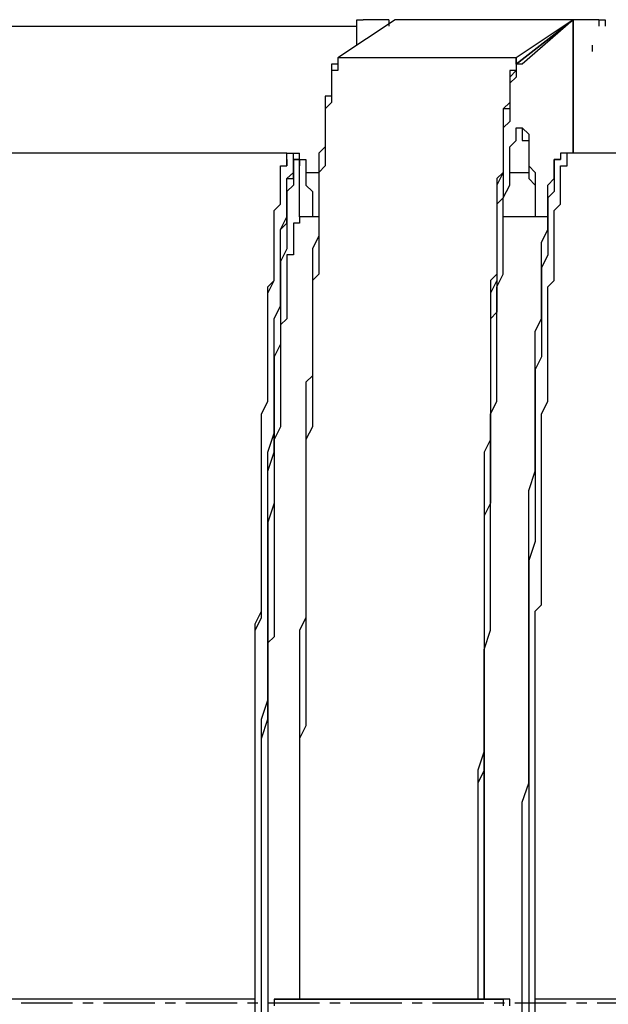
# Model space of a CAD drawing. Header units: inches. Extents: x -52 to 2304, y -1039 to 838.
# Tile 78 of 118: x 766 to 803, y 444 to 505. Entities that reach past the tile are written whole.
import ezdxf

# ---------------------------------------------------------------- set-up
doc = ezdxf.new("R2010")
doc.units = ezdxf.units.IN
doc.header["$MEASUREMENT"] = 0
doc.linetypes.add('CENTER', pattern=[5.08, 3.175, -0.635, 0.635, -0.635])
doc.layers.add('CENTERLINE', color=6, linetype='CENTER')
doc.layers.add('DRYER-TRAIN', color=7, linetype='Continuous')

msp = doc.modelspace()

# ---------------------------------------------------------------- linework, layer by layer
at = {"layer": 'CENTERLINE'}
msp.add_line((360, 444), (1490.628, 444), dxfattribs=at)
at = {"layer": 'DRYER-TRAIN'}
for p, q in [((691.272, 504.336), (787.128, 504.336)), ((789.492, 504.732), (785.952, 502.38)), ((787.128, 504.336), (787.128, 504.732)), ((787.128, 504.732), (787.524, 504.732)), ((787.128, 503.16), (787.128, 504.336)), ((789.096, 504.732), (787.524, 504.732)), ((789.096, 504.732), (789.096, 504.336)), ((800.484, 504.732), (789.492, 504.732)), ((800.484, 504.732), (796.956, 501.984)), ((800.484, 504.732), (796.956, 502.38)), ((796.956, 501.984), (800.484, 504.732)), ((800.484, 504.732), (797.34, 501.984)), ((800.484, 504.732), (800.484, 504.336)), ((802.056, 504.732), (800.484, 504.732)), ((800.484, 496.488), (800.484, 504.732)), ((800.484, 504.732), (800.484, 496.488)), ((802.056, 504.732), (802.452, 504.732)), ((802.056, 504.732), (802.056, 504.336)), ((802.056, 504.732), (802.452, 504.732)), ((802.452, 504.732), (802.452, 504.336)), ((802.452, 504.732), (802.452, 504.336)), ((801.66, 503.16), (801.66, 502.764)), ((801.66, 503.16), (801.66, 502.764)), ((801.66, 503.16), (801.66, 502.764)), ((796.956, 502.38), (785.952, 502.38)), ((785.952, 502.38), (785.952, 501.984)), ((796.956, 502.38), (796.956, 501.984)), ((796.956, 501.984), (796.956, 502.38)), ((785.952, 501.984), (785.556, 501.984)), ((785.556, 501.984), (785.556, 501.588)), ((785.952, 501.984), (785.952, 501.588)), ((785.952, 501.984), (785.952, 501.588)), ((785.952, 501.984), (785.952, 501.588)), ((797.34, 501.984), (796.956, 501.984)), ((796.956, 501.984), (796.956, 501.588)), ((797.34, 501.984), (796.956, 501.984)), ((796.956, 501.984), (796.956, 501.588)), ((796.956, 501.984), (796.956, 501.588)), ((796.956, 501.984), (796.956, 501.588)), ((785.952, 501.588), (785.556, 501.588)), ((785.556, 501.588), (785.556, 501.192)), ((785.556, 501.588), (785.556, 501.192)), ((785.556, 501.192), (785.556, 500.808)), ((785.556, 501.192), (785.556, 500.808)), ((796.956, 501.588), (796.56, 501.192)), ((796.956, 501.588), (796.56, 501.588)), ((796.56, 501.588), (796.56, 501.192)), ((796.956, 501.588), (796.56, 501.192)), ((796.956, 501.192), (796.56, 500.808)), ((796.56, 501.192), (796.56, 500.808)), ((796.56, 501.192), (796.56, 500.808)), ((796.56, 501.192), (796.56, 500.808)), ((796.956, 501.588), (796.956, 501.192)), ((785.556, 500.808), (785.556, 500.412)), ((785.556, 500.808), (785.556, 500.412)), ((796.56, 500.808), (796.56, 500.412)), ((796.56, 500.808), (796.56, 500.412)), ((796.56, 500.808), (796.56, 500.412)), ((796.56, 500.808), (796.56, 500.412)), ((785.556, 500.016), (785.16, 500.016)), ((785.16, 500.016), (785.16, 499.62)), ((785.556, 500.412), (785.556, 500.016)), ((785.556, 500.412), (785.556, 500.016)), ((785.556, 500.016), (785.556, 499.62)), ((796.56, 500.412), (796.56, 500.016)), ((796.56, 500.412), (796.56, 500.016)), ((796.56, 500.412), (796.56, 500.016)), ((796.56, 500.412), (796.56, 500.016)), ((796.56, 500.016), (796.56, 499.62)), ((796.56, 500.016), (796.56, 499.62)), ((796.56, 500.016), (796.56, 499.62)), ((796.56, 500.016), (796.56, 499.62)), ((785.556, 499.62), (785.16, 499.236)), ((785.16, 499.62), (785.16, 499.236)), ((796.56, 499.62), (796.164, 499.236)), ((796.56, 499.62), (796.56, 499.236)), ((796.56, 499.62), (796.56, 499.236)), ((796.56, 499.62), (796.56, 499.236)), ((785.16, 499.236), (785.16, 498.84)), ((785.16, 499.236), (785.16, 498.84)), ((785.16, 498.84), (785.16, 498.444)), ((785.16, 498.84), (785.16, 498.444)), ((796.56, 499.236), (796.164, 499.236)), ((796.164, 499.236), (796.164, 498.84)), ((796.164, 499.236), (796.164, 498.84)), ((796.56, 499.236), (796.164, 499.236)), ((796.164, 499.236), (796.164, 498.84)), ((796.164, 498.84), (796.164, 498.444)), ((796.164, 498.84), (796.164, 498.444)), ((796.164, 498.84), (796.164, 498.444)), ((796.56, 499.236), (796.56, 498.84)), ((796.56, 498.84), (796.56, 498.444)), ((785.16, 498.444), (785.16, 498.048)), ((785.16, 498.444), (785.16, 498.048)), ((796.56, 498.444), (796.164, 498.048)), ((796.164, 498.444), (796.164, 498.048)), ((796.164, 498.444), (796.164, 498.048)), ((796.164, 498.444), (796.164, 498.048)), ((785.16, 498.048), (785.16, 497.664)), ((785.16, 498.048), (785.16, 497.664)), ((785.16, 497.664), (785.16, 497.268)), ((785.16, 497.664), (785.16, 497.268)), ((796.164, 498.048), (796.164, 497.664)), ((796.164, 498.048), (796.164, 497.664)), ((796.164, 498.048), (796.164, 497.664)), ((796.164, 498.048), (796.164, 497.664)), ((796.164, 497.664), (796.164, 497.268)), ((796.164, 497.664), (796.164, 497.268)), ((796.164, 497.664), (796.164, 497.268)), ((796.164, 497.664), (796.164, 497.268)), ((796.956, 497.664), (796.956, 498.048)), ((796.956, 498.048), (797.34, 498.048)), ((796.956, 497.268), (796.956, 497.664)), ((797.34, 498.048), (797.736, 497.664)), ((797.34, 498.048), (797.34, 497.664)), ((797.34, 497.664), (797.34, 497.268)), ((797.736, 497.664), (797.736, 497.268)), ((785.16, 496.872), (784.776, 496.488)), ((785.16, 497.268), (785.16, 496.872)), ((785.16, 497.268), (785.16, 496.872)), ((785.16, 496.872), (785.16, 496.488)), ((796.164, 497.268), (796.164, 496.872)), ((796.164, 497.268), (796.164, 496.872)), ((796.164, 497.268), (796.164, 496.872)), ((796.164, 497.268), (796.164, 496.872)), ((796.164, 496.872), (796.164, 496.488)), ((796.164, 496.872), (796.164, 496.488)), ((796.164, 496.872), (796.164, 496.488)), ((796.164, 496.872), (796.164, 496.488)), ((796.56, 496.872), (796.956, 497.268)), ((796.56, 496.488), (796.56, 496.872)), ((797.34, 497.268), (797.736, 497.268)), ((797.736, 497.268), (797.736, 496.872)), ((797.736, 497.268), (797.736, 496.872)), ((797.736, 496.872), (797.736, 496.488)), ((797.736, 496.872), (797.736, 496.488)), ((782.808, 496.488), (730.944, 496.488)), ((782.808, 496.092), (782.808, 496.488)), ((782.808, 496.092), (782.808, 496.488)), ((782.808, 496.488), (783.588, 496.488)), ((783.204, 496.092), (783.204, 496.488)), ((783.204, 496.488), (783.588, 496.488)), ((783.588, 496.092), (783.588, 496.488)), ((784.776, 496.488), (784.776, 496.092)), ((785.16, 496.488), (785.16, 496.092)), ((796.164, 496.488), (796.164, 496.092)), ((796.164, 496.488), (796.164, 496.092)), ((796.164, 496.488), (796.164, 496.092)), ((796.164, 496.488), (796.164, 496.092)), ((796.56, 496.092), (796.56, 496.488)), ((797.736, 496.488), (797.736, 496.092)), ((797.736, 496.488), (797.736, 496.092)), ((800.1, 496.488), (799.704, 496.488)), ((799.704, 496.488), (799.704, 496.092)), ((848.424, 496.488), (800.1, 496.488)), ((800.1, 496.092), (800.1, 496.488)), ((782.412, 495.3), (782.412, 495.696)), ((782.412, 495.696), (782.808, 495.696)), ((782.412, 495.3), (782.412, 495.696)), ((782.412, 495.696), (782.808, 495.696)), ((782.808, 495.696), (782.808, 496.092)), ((782.808, 495.696), (782.808, 496.092)), ((782.808, 496.092), (782.808, 495.696)), ((783.588, 496.092), (783.204, 496.092)), ((783.204, 496.092), (783.204, 495.696)), ((783.204, 495.696), (783.204, 496.092)), ((783.204, 495.696), (783.204, 496.092)), ((783.204, 496.092), (783.588, 496.092)), ((783.204, 495.696), (783.204, 495.3)), ((783.204, 495.3), (783.204, 495.696)), ((783.204, 495.3), (783.204, 495.696)), ((783.588, 496.092), (783.984, 496.092)), ((783.588, 496.092), (783.588, 495.696)), ((783.588, 492.552), (783.588, 496.092)), ((783.588, 496.092), (783.588, 495.696)), ((783.984, 496.092), (783.984, 495.696)), ((783.984, 495.696), (783.984, 495.3)), ((784.776, 496.092), (784.776, 495.696)), ((785.16, 495.696), (784.776, 495.3)), ((784.776, 495.696), (784.776, 495.3)), ((785.16, 496.092), (785.16, 495.696)), ((796.164, 496.092), (796.164, 495.696)), ((796.164, 496.092), (796.164, 495.696)), ((796.164, 496.092), (796.164, 495.696)), ((796.164, 496.092), (796.164, 495.696)), ((796.164, 495.696), (796.164, 495.3)), ((796.164, 495.696), (796.164, 495.3)), ((796.164, 495.696), (796.164, 495.3)), ((796.164, 495.696), (796.164, 495.3)), ((796.56, 495.696), (796.56, 496.092)), ((796.56, 495.3), (796.56, 495.696)), ((797.736, 496.092), (797.736, 495.696)), ((797.736, 496.092), (797.736, 495.696)), ((797.736, 495.696), (798.132, 495.3)), ((797.736, 495.696), (797.736, 495.3)), ((799.308, 495.696), (799.308, 496.092)), ((799.308, 496.092), (799.704, 496.092)), ((799.704, 496.092), (799.308, 496.092)), ((799.308, 496.092), (799.308, 495.696)), ((799.308, 495.3), (799.308, 495.696)), ((799.308, 495.696), (799.308, 495.3)), ((799.704, 495.3), (799.704, 495.696)), ((799.704, 495.696), (800.1, 495.696)), ((800.1, 495.696), (800.1, 496.092)), ((782.412, 494.916), (782.412, 495.3)), ((782.412, 494.916), (782.412, 495.3)), ((782.808, 494.916), (783.204, 495.3)), ((783.204, 495.3), (783.204, 494.916)), ((783.204, 494.916), (783.204, 495.3)), ((783.984, 495.3), (784.776, 495.3)), ((783.984, 495.3), (783.984, 494.916)), ((784.776, 495.3), (784.776, 494.916)), ((784.776, 495.3), (784.776, 494.52)), ((796.164, 495.3), (795.768, 494.52)), ((796.164, 495.3), (795.768, 494.916)), ((796.164, 495.3), (795.768, 494.52)), ((796.164, 495.3), (796.164, 494.52)), ((796.56, 495.3), (797.736, 495.3)), ((796.56, 494.916), (796.56, 495.3)), ((797.736, 495.3), (797.736, 494.916)), ((798.132, 495.3), (798.132, 494.916)), ((799.308, 494.916), (799.308, 495.3)), ((799.308, 495.3), (799.308, 494.916)), ((799.704, 494.916), (799.704, 495.3)), ((782.412, 494.52), (782.412, 494.916)), ((782.412, 494.52), (782.412, 494.916)), ((782.412, 494.124), (782.412, 494.52)), ((782.412, 494.124), (782.412, 494.52)), ((782.808, 494.52), (782.808, 494.916)), ((782.808, 494.52), (782.808, 494.916)), ((782.808, 494.916), (783.204, 494.916)), ((783.204, 494.52), (782.808, 494.124)), ((782.808, 494.124), (782.808, 494.52)), ((782.808, 494.124), (782.808, 494.52)), ((783.204, 494.916), (783.204, 494.52)), ((783.984, 494.916), (783.984, 494.52)), ((783.984, 494.52), (784.38, 494.124)), ((784.776, 494.916), (784.776, 494.124)), ((784.776, 494.52), (784.776, 494.124)), ((795.768, 494.916), (795.768, 494.124)), ((795.768, 494.52), (795.768, 494.124)), ((795.768, 494.52), (795.768, 494.124)), ((796.164, 494.52), (796.164, 494.124)), ((796.164, 493.728), (796.56, 494.52)), ((796.56, 494.52), (796.56, 494.916)), ((797.736, 494.916), (798.132, 494.52)), ((798.132, 494.916), (798.132, 494.52)), ((798.132, 494.52), (798.132, 494.124)), ((798.132, 494.52), (798.132, 494.124)), ((798.912, 494.52), (799.308, 494.916)), ((798.912, 494.124), (798.912, 494.52)), ((799.308, 494.916), (799.308, 494.52)), ((799.308, 494.52), (799.308, 494.124)), ((799.704, 494.52), (799.704, 494.916)), ((799.704, 494.124), (799.704, 494.52)), ((782.412, 493.728), (782.412, 494.124)), ((782.412, 493.728), (782.412, 494.124)), ((782.808, 494.124), (782.808, 493.728)), ((782.808, 493.728), (782.808, 494.124)), ((782.808, 493.728), (782.808, 494.124)), ((784.38, 494.124), (784.38, 493.728)), ((784.776, 494.124), (784.776, 493.728)), ((784.776, 494.124), (784.776, 493.728)), ((795.768, 494.124), (795.768, 493.728)), ((795.768, 494.124), (795.768, 493.728)), ((795.768, 494.124), (795.768, 493.728)), ((796.164, 494.124), (796.164, 493.728)), ((798.132, 494.124), (798.132, 493.728)), ((798.132, 494.124), (798.132, 493.728)), ((798.912, 493.728), (798.912, 494.124)), ((799.308, 494.124), (798.912, 493.728)), ((799.704, 493.728), (799.704, 494.124)), ((782.016, 492.948), (782.412, 493.344)), ((782.016, 492.948), (782.412, 493.344)), ((782.412, 493.344), (782.412, 493.728)), ((782.412, 493.344), (782.412, 493.728)), ((782.808, 493.728), (782.808, 493.344)), ((782.808, 493.344), (782.808, 493.728)), ((782.808, 493.344), (782.808, 493.728)), ((782.808, 493.344), (782.808, 492.948)), ((782.808, 492.948), (782.808, 493.344)), ((782.808, 492.948), (782.808, 493.344)), ((784.38, 493.728), (784.38, 493.344)), ((784.38, 493.344), (784.38, 492.948)), ((784.776, 493.728), (784.776, 493.344)), ((784.776, 493.728), (784.776, 493.344)), ((784.776, 493.344), (784.776, 492.948)), ((784.776, 493.344), (784.776, 492.948)), ((796.164, 493.728), (795.768, 493.344)), ((795.768, 493.728), (795.768, 493.344)), ((795.768, 493.728), (795.768, 493.344)), ((795.768, 493.728), (795.768, 493.344)), ((795.768, 493.344), (795.768, 492.948)), ((795.768, 493.344), (795.768, 492.948)), ((795.768, 493.344), (795.768, 492.948)), ((795.768, 493.344), (795.768, 492.948)), ((796.164, 493.344), (796.164, 493.728)), ((796.164, 492.948), (796.164, 493.344)), ((798.132, 493.728), (798.132, 492.948)), ((798.132, 493.728), (798.132, 492.948)), ((798.912, 493.344), (798.912, 493.728)), ((798.912, 493.728), (798.912, 493.344)), ((798.912, 492.948), (798.912, 493.344)), ((798.912, 493.344), (798.912, 492.948)), ((799.308, 492.948), (799.704, 493.344)), ((799.704, 493.344), (799.704, 493.728)), ((782.016, 492.552), (782.016, 492.948)), ((782.016, 492.552), (782.016, 492.948)), ((782.808, 492.948), (782.808, 492.156)), ((782.808, 492.552), (782.808, 492.948)), ((782.808, 492.156), (782.808, 492.948)), ((784.38, 492.948), (784.38, 492.552)), ((784.776, 492.948), (784.776, 492.552)), ((784.776, 492.948), (784.776, 492.156)), ((795.768, 492.948), (795.768, 492.156)), ((795.768, 492.948), (795.768, 492.156)), ((795.768, 492.948), (795.768, 492.552)), ((795.768, 492.948), (795.768, 492.156)), ((796.164, 492.552), (796.164, 492.948)), ((798.132, 492.948), (798.132, 492.552)), ((798.132, 492.948), (798.132, 492.552)), ((798.912, 492.156), (798.912, 492.948)), ((798.912, 492.948), (798.912, 492.552)), ((799.308, 492.552), (799.308, 492.948)), ((782.016, 492.156), (782.016, 492.552)), ((782.016, 492.156), (782.016, 492.552)), ((782.016, 491.772), (782.016, 492.156)), ((782.016, 491.772), (782.016, 492.156)), ((782.412, 491.772), (782.808, 492.552)), ((782.412, 491.772), (782.808, 492.156)), ((782.808, 492.156), (782.808, 491.772)), ((783.588, 492.156), (783.204, 492.156)), ((783.204, 492.156), (783.204, 491.772)), ((783.588, 492.552), (783.588, 492.156)), ((784.776, 492.552), (783.588, 492.552)), ((784.776, 492.552), (784.776, 491.772)), ((784.776, 492.156), (784.776, 491.772)), ((795.768, 492.552), (795.768, 491.772)), ((795.768, 492.156), (795.768, 491.772)), ((795.768, 492.156), (795.768, 491.772)), ((795.768, 492.156), (795.768, 491.772)), ((796.164, 491.772), (796.164, 492.552)), ((798.912, 492.552), (796.164, 492.552)), ((798.912, 492.552), (798.912, 491.772)), ((798.912, 491.772), (798.912, 492.156)), ((799.308, 492.156), (799.308, 492.552)), ((799.308, 491.772), (799.308, 492.156)), ((782.016, 491.376), (782.016, 491.772)), ((782.016, 491.376), (782.016, 491.772)), ((782.412, 491.376), (782.412, 491.772)), ((782.412, 490.98), (782.412, 491.772)), ((782.808, 491.772), (782.808, 490.98)), ((783.204, 491.772), (783.204, 491.376)), ((784.776, 491.772), (784.776, 491.376)), ((784.776, 491.772), (784.776, 491.376)), ((795.768, 491.772), (795.768, 491.376)), ((795.768, 491.772), (795.768, 491.376)), ((795.768, 491.772), (795.768, 491.376)), ((795.768, 491.772), (795.768, 491.376)), ((796.164, 491.376), (796.164, 491.772)), ((798.528, 490.98), (798.912, 491.772)), ((798.912, 491.772), (798.912, 491.376)), ((799.308, 491.376), (799.308, 491.772)), ((782.016, 490.98), (782.016, 491.376)), ((782.016, 490.98), (782.016, 491.376)), ((782.016, 490.584), (782.016, 490.98)), ((782.016, 490.584), (782.016, 490.98)), ((782.412, 490.584), (782.412, 491.376)), ((782.412, 490.584), (782.412, 490.98)), ((782.808, 490.98), (782.808, 490.584)), ((783.204, 491.376), (783.204, 490.98)), ((783.204, 490.98), (783.204, 490.584)), ((784.776, 491.376), (784.38, 490.584)), ((784.776, 491.376), (784.776, 490.98)), ((784.776, 490.98), (784.776, 490.2)), ((795.768, 491.376), (795.768, 490.584)), ((795.768, 491.376), (795.768, 490.584)), ((795.768, 491.376), (795.768, 490.98)), ((795.768, 491.376), (795.768, 490.584)), ((795.768, 490.98), (795.768, 490.2)), ((796.164, 490.584), (796.164, 491.376)), ((798.528, 490.584), (798.528, 490.98)), ((798.912, 491.376), (798.912, 490.584)), ((799.308, 490.98), (799.308, 491.376)), ((799.308, 490.584), (799.308, 490.98)), ((782.016, 490.2), (782.016, 490.584)), ((782.016, 490.2), (782.016, 490.584)), ((782.016, 489.804), (782.016, 490.2)), ((782.016, 489.804), (782.016, 490.2)), ((782.808, 490.584), (782.412, 489.804)), ((782.412, 490.2), (782.412, 490.584)), ((782.412, 489.804), (782.412, 490.584)), ((782.412, 489.408), (782.412, 490.2)), ((783.204, 490.2), (782.808, 490.2)), ((782.808, 490.2), (782.808, 489.804)), ((783.204, 490.584), (783.204, 490.2)), ((784.38, 490.584), (784.38, 490.2)), ((784.38, 490.2), (784.38, 489.804)), ((784.776, 490.2), (784.776, 489.804)), ((795.768, 490.584), (795.768, 490.2)), ((795.768, 490.584), (795.768, 490.2)), ((795.768, 490.584), (795.768, 490.2)), ((795.768, 490.2), (795.768, 489.804)), ((795.768, 490.2), (795.768, 489.804)), ((795.768, 490.2), (795.768, 489.804)), ((795.768, 490.2), (795.768, 489.804)), ((796.164, 490.2), (796.164, 490.584)), ((796.164, 489.408), (796.164, 490.2)), ((798.528, 489.804), (798.528, 490.584)), ((798.912, 490.2), (798.528, 489.408)), ((798.912, 490.584), (798.912, 490.2)), ((799.308, 490.2), (799.308, 490.584)), ((799.308, 489.804), (799.308, 490.2)), ((782.016, 489.408), (782.016, 489.804)), ((782.016, 489.408), (782.016, 489.804)), ((782.412, 489.804), (782.412, 489.408)), ((782.412, 489.408), (782.412, 489.804)), ((782.808, 489.804), (782.808, 489.408)), ((784.38, 489.804), (784.38, 489.012)), ((784.776, 489.804), (784.776, 489.012)), ((795.768, 489.804), (795.768, 489.012)), ((795.768, 489.804), (795.768, 489.012)), ((795.768, 489.804), (795.768, 489.012)), ((795.768, 489.804), (795.768, 489.012)), ((798.528, 489.408), (798.528, 489.804)), ((799.308, 489.408), (799.308, 489.804)), ((782.016, 489.012), (782.016, 489.408)), ((782.016, 489.012), (782.016, 489.408)), ((782.016, 488.628), (782.016, 489.012)), ((782.016, 488.628), (782.016, 489.012)), ((782.412, 489.408), (782.412, 488.628)), ((782.412, 488.628), (782.412, 489.408)), ((782.412, 488.628), (782.412, 489.408)), ((782.808, 489.408), (782.808, 489.012)), ((782.808, 489.012), (782.808, 488.628)), ((784.776, 489.012), (784.38, 488.628)), ((784.38, 489.012), (784.38, 488.628)), ((795.768, 489.012), (795.384, 488.628)), ((795.768, 489.012), (795.768, 488.628)), ((795.768, 488.232), (796.164, 489.012)), ((795.768, 489.012), (795.768, 488.628)), ((795.768, 489.012), (795.768, 488.628)), ((796.164, 489.012), (796.164, 489.408)), ((798.528, 488.628), (798.528, 489.408)), ((798.528, 489.408), (798.528, 488.628)), ((799.308, 489.012), (799.308, 489.408)), ((799.308, 488.628), (799.308, 489.012)), ((781.632, 488.232), (782.016, 488.628)), ((781.632, 487.836), (782.016, 488.628)), ((782.412, 488.628), (782.412, 487.836)), ((782.412, 487.836), (782.412, 488.628)), ((782.412, 487.836), (782.412, 488.628)), ((782.808, 488.628), (782.808, 488.232)), ((784.38, 488.628), (784.38, 487.836)), ((784.38, 488.628), (784.38, 487.836)), ((795.768, 488.628), (795.384, 487.836)), ((795.384, 488.628), (795.384, 487.836)), ((795.768, 488.628), (795.384, 487.836)), ((795.768, 488.628), (795.768, 487.836)), ((798.528, 487.836), (798.528, 488.628)), ((798.528, 488.628), (798.528, 487.836)), ((798.912, 488.232), (799.308, 488.628)), ((781.632, 487.44), (781.632, 488.232)), ((781.632, 487.44), (781.632, 487.836)), ((782.412, 487.836), (782.412, 487.056)), ((782.412, 487.056), (782.412, 487.836)), ((782.412, 487.056), (782.412, 487.836)), ((782.808, 488.232), (782.808, 487.836)), ((782.808, 487.836), (782.808, 487.44)), ((784.38, 487.836), (784.38, 487.44)), ((784.38, 487.836), (784.38, 487.44)), ((795.384, 487.836), (795.384, 487.44)), ((795.384, 487.836), (795.384, 487.44)), ((795.384, 487.836), (795.384, 487.44)), ((795.768, 487.44), (795.768, 488.232)), ((795.768, 487.836), (795.768, 487.44)), ((798.528, 487.056), (798.528, 487.836)), ((798.528, 487.836), (798.528, 487.056)), ((798.912, 487.44), (798.912, 488.232)), ((781.632, 487.056), (781.632, 487.44)), ((781.632, 487.056), (781.632, 487.44)), ((782.808, 487.44), (782.808, 487.056)), ((784.38, 487.44), (784.38, 486.66)), ((784.38, 487.44), (784.38, 486.66)), ((795.384, 487.44), (795.384, 486.66)), ((795.384, 487.44), (795.384, 486.66)), ((795.384, 487.44), (795.384, 486.66)), ((795.768, 487.44), (795.768, 486.66)), ((795.768, 486.66), (795.768, 487.44)), ((798.912, 487.056), (798.912, 487.44)), ((781.632, 486.66), (781.632, 487.056)), ((781.632, 486.66), (781.632, 487.056)), ((781.632, 486.264), (781.632, 486.66)), ((781.632, 486.264), (781.632, 486.66)), ((782.016, 486.264), (782.412, 487.056)), ((782.016, 486.264), (782.412, 487.056)), ((782.412, 487.056), (782.412, 486.264)), ((782.808, 487.056), (782.808, 486.66)), ((782.808, 486.66), (782.808, 486.264)), ((784.38, 486.66), (784.38, 486.264)), ((784.38, 486.66), (784.38, 486.264)), ((795.768, 486.66), (795.384, 486.264)), ((795.384, 486.66), (795.384, 486.264)), ((795.384, 486.66), (795.384, 486.264)), ((795.384, 486.66), (795.384, 486.264)), ((795.768, 486.264), (795.768, 486.66)), ((798.528, 486.264), (798.528, 487.056)), ((798.528, 487.056), (798.528, 486.264)), ((798.912, 486.66), (798.912, 487.056)), ((798.912, 486.264), (798.912, 486.66)), ((781.632, 485.484), (781.632, 486.264)), ((781.632, 485.484), (781.632, 486.264)), ((782.016, 485.484), (782.016, 486.264)), ((782.016, 485.484), (782.016, 486.264)), ((782.808, 486.264), (782.412, 485.88)), ((782.412, 486.264), (782.412, 485.484)), ((784.38, 486.264), (784.38, 485.484)), ((784.38, 486.264), (784.38, 485.484)), ((795.384, 486.264), (795.384, 485.484)), ((795.384, 486.264), (795.384, 485.484)), ((795.384, 486.264), (795.384, 485.484)), ((795.384, 486.264), (795.384, 485.484)), ((795.768, 485.484), (795.768, 486.264)), ((798.132, 485.484), (798.528, 486.264)), ((798.528, 486.264), (798.528, 485.484)), ((798.912, 485.484), (798.912, 486.264)), ((781.632, 485.088), (781.632, 485.484)), ((781.632, 485.088), (781.632, 485.484)), ((782.016, 484.692), (782.016, 485.484)), ((782.016, 484.692), (782.016, 485.484)), ((782.412, 485.88), (782.412, 485.484)), ((782.412, 485.484), (782.412, 485.088)), ((782.412, 485.484), (782.412, 484.692)), ((784.38, 485.484), (784.38, 485.088)), ((784.38, 485.484), (784.38, 484.692)), ((795.384, 485.484), (795.384, 484.692)), ((795.384, 485.484), (795.384, 484.692)), ((795.384, 485.484), (795.384, 485.088)), ((795.384, 485.484), (795.384, 484.692)), ((795.768, 484.692), (795.768, 485.484)), ((798.132, 484.692), (798.132, 485.484)), ((798.528, 485.484), (798.528, 484.692)), ((798.912, 485.088), (798.912, 485.484)), ((781.632, 484.692), (781.632, 485.088)), ((781.632, 484.692), (781.632, 485.088)), ((782.412, 485.088), (782.412, 484.692)), ((784.38, 485.088), (784.38, 484.308)), ((795.384, 485.088), (795.384, 484.308)), ((798.912, 484.692), (798.912, 485.088)), ((781.632, 483.912), (781.632, 484.692)), ((781.632, 483.912), (781.632, 484.692)), ((782.412, 484.692), (782.016, 483.912)), ((782.016, 483.912), (782.016, 484.692)), ((782.016, 483.912), (782.016, 484.692)), ((782.412, 484.692), (782.412, 484.308)), ((782.412, 484.308), (782.412, 483.912)), ((784.38, 484.692), (784.38, 484.308)), ((784.38, 484.308), (784.38, 483.516)), ((784.38, 484.308), (784.38, 483.516)), ((795.384, 484.692), (795.384, 484.308)), ((795.384, 484.692), (795.384, 484.308)), ((795.384, 484.692), (795.384, 484.308)), ((795.384, 484.308), (795.384, 483.516)), ((795.384, 484.308), (795.384, 483.516)), ((795.384, 484.308), (795.384, 483.516)), ((795.384, 484.308), (795.384, 483.516)), ((795.768, 483.912), (795.768, 484.692)), ((798.132, 483.912), (798.132, 484.692)), ((798.528, 484.692), (798.528, 483.912)), ((798.912, 483.912), (798.912, 484.692)), ((781.632, 483.516), (781.632, 483.912)), ((781.632, 483.516), (781.632, 483.912)), ((781.632, 482.736), (781.632, 483.516)), ((781.632, 482.736), (781.632, 483.516)), ((782.016, 483.912), (782.016, 482.736)), ((782.016, 483.12), (782.016, 483.912)), ((782.016, 482.736), (782.016, 483.912)), ((782.412, 483.912), (782.412, 483.12)), ((784.38, 483.516), (784.38, 483.12)), ((784.38, 483.516), (784.38, 482.736)), ((795.384, 483.516), (795.384, 482.736)), ((795.384, 483.516), (795.384, 482.736)), ((795.384, 483.516), (795.384, 483.12)), ((795.384, 483.516), (795.384, 482.736)), ((795.768, 483.12), (795.768, 483.912)), ((798.132, 482.736), (798.132, 483.912)), ((798.528, 483.912), (798.132, 483.12)), ((798.912, 483.516), (798.912, 483.912)), ((798.912, 482.736), (798.912, 483.516)), ((782.016, 481.944), (782.016, 483.12)), ((782.412, 483.12), (782.412, 482.736)), ((784.38, 483.12), (784.38, 482.34)), ((795.384, 483.12), (795.384, 482.34)), ((795.768, 482.34), (795.768, 483.12)), ((798.132, 483.12), (798.132, 481.944)), ((781.632, 482.34), (781.632, 482.736)), ((781.632, 482.34), (781.632, 482.736)), ((781.632, 481.548), (781.632, 482.34)), ((781.632, 481.548), (781.632, 482.34)), ((782.016, 482.736), (782.016, 481.944)), ((782.016, 481.944), (782.016, 482.736)), ((782.412, 482.736), (782.412, 482.34)), ((782.412, 482.34), (782.412, 481.548)), ((784.38, 482.736), (783.984, 482.34)), ((783.984, 482.34), (783.984, 481.548)), ((784.38, 482.34), (784.38, 481.548)), ((795.384, 482.736), (795.384, 482.34)), ((795.384, 482.736), (795.384, 482.34)), ((795.384, 482.736), (795.384, 482.34)), ((795.384, 482.34), (795.384, 481.548)), ((795.384, 482.34), (795.384, 481.548)), ((795.384, 482.34), (795.384, 481.548)), ((795.384, 482.34), (795.384, 481.548)), ((795.768, 481.164), (795.768, 482.34)), ((798.132, 481.944), (798.132, 482.736)), ((798.912, 482.34), (798.912, 482.736)), ((798.912, 481.548), (798.912, 482.34)), ((782.016, 481.944), (782.016, 480.768)), ((782.016, 481.164), (782.016, 481.944)), ((782.016, 480.768), (782.016, 481.944)), ((798.132, 480.768), (798.132, 481.944)), ((798.132, 481.944), (798.132, 481.164)), ((781.236, 480.372), (781.632, 481.164)), ((781.236, 480.372), (781.632, 481.164)), ((781.632, 481.164), (781.632, 481.548)), ((781.632, 481.164), (781.632, 481.548)), ((782.016, 479.976), (782.016, 481.164)), ((782.412, 481.548), (782.412, 481.164)), ((782.412, 481.164), (782.412, 480.768)), ((783.984, 481.548), (783.984, 480.768)), ((784.38, 481.548), (784.38, 480.768)), ((795.384, 481.548), (795.384, 480.768)), ((795.384, 481.548), (795.384, 480.768)), ((795.384, 481.548), (795.384, 480.768)), ((795.384, 481.548), (795.384, 480.768)), ((795.384, 480.372), (795.768, 481.164)), ((798.132, 481.164), (798.132, 479.976)), ((798.528, 480.372), (798.912, 481.164)), ((798.912, 481.164), (798.912, 481.548)), ((782.016, 480.768), (782.016, 479.976)), ((782.016, 479.976), (782.016, 480.768)), ((782.412, 480.768), (782.412, 479.976)), ((783.984, 480.768), (783.984, 479.976)), ((784.38, 480.768), (784.38, 480.372)), ((795.384, 480.768), (795.384, 479.976)), ((795.384, 480.768), (795.384, 479.976)), ((795.384, 480.768), (795.384, 480.372)), ((795.384, 480.768), (795.384, 479.976)), ((798.132, 479.976), (798.132, 480.768)), ((781.236, 479.976), (781.236, 480.372)), ((781.236, 479.976), (781.236, 480.372)), ((781.236, 479.196), (781.236, 479.976)), ((781.236, 479.196), (781.236, 479.976)), ((782.016, 479.976), (782.016, 478.8)), ((782.016, 479.196), (782.016, 479.976)), ((782.016, 478.8), (782.016, 479.976)), ((782.412, 479.976), (782.412, 479.592)), ((783.984, 479.976), (783.984, 479.592)), ((784.38, 480.372), (784.38, 479.592)), ((795.384, 479.592), (795.384, 480.372)), ((795.384, 480.372), (795.384, 479.592)), ((795.384, 479.976), (795.384, 479.592)), ((795.384, 479.976), (795.384, 479.592)), ((795.384, 479.976), (795.384, 479.592)), ((798.132, 478.8), (798.132, 479.976)), ((798.132, 479.976), (798.132, 479.196)), ((798.528, 479.976), (798.528, 480.372)), ((798.528, 479.196), (798.528, 479.976)), ((782.412, 479.592), (782.016, 478.8)), ((784.38, 479.592), (783.984, 478.8)), ((783.984, 479.592), (783.984, 478.8)), ((795.384, 479.592), (795.384, 478.8)), ((795.384, 478.8), (795.384, 479.592)), ((795.384, 479.592), (795.384, 478.8)), ((795.384, 479.592), (795.384, 478.8)), ((795.384, 479.592), (795.384, 478.8)), ((781.236, 478.404), (781.236, 479.196)), ((781.236, 478.404), (781.236, 479.196)), ((781.632, 478.02), (782.016, 479.196)), ((782.016, 478.8), (782.016, 478.404)), ((782.016, 478.8), (782.016, 478.02)), ((782.016, 478.02), (782.016, 478.8)), ((783.984, 478.8), (783.984, 478.02)), ((783.984, 478.8), (783.984, 478.02)), ((795.384, 478.8), (794.988, 478.02)), ((795.384, 478.8), (794.988, 478.02)), ((795.384, 478.8), (794.988, 478.02)), ((795.384, 478.8), (795.384, 478.02)), ((795.384, 477.624), (795.384, 478.8)), ((798.132, 479.196), (798.132, 478.02)), ((798.132, 478.02), (798.132, 478.8)), ((798.528, 478.404), (798.528, 479.196)), ((781.236, 478.02), (781.236, 478.404)), ((781.236, 478.02), (781.236, 478.404)), ((781.236, 477.228), (781.236, 478.02)), ((781.236, 477.228), (781.236, 478.02)), ((781.632, 476.844), (781.632, 478.02)), ((781.632, 476.844), (782.016, 478.02)), ((782.016, 478.404), (782.016, 477.624)), ((782.016, 478.02), (782.016, 476.844)), ((783.984, 478.02), (783.984, 477.228)), ((783.984, 478.02), (783.984, 477.228)), ((794.988, 478.02), (794.988, 477.228)), ((794.988, 478.02), (794.988, 477.228)), ((794.988, 478.02), (794.988, 477.228)), ((795.384, 478.02), (795.384, 477.228)), ((798.132, 476.844), (798.132, 478.02)), ((798.132, 478.02), (798.132, 476.844)), ((798.528, 478.02), (798.528, 478.404)), ((798.528, 477.228), (798.528, 478.02)), ((782.016, 477.624), (782.016, 477.228)), ((795.384, 476.844), (795.384, 477.624)), ((781.236, 476.448), (781.236, 477.228)), ((781.236, 476.448), (781.236, 477.228)), ((781.632, 476.052), (781.632, 476.844)), ((781.632, 475.656), (781.632, 476.844)), ((782.016, 477.228), (782.016, 476.448)), ((782.016, 476.844), (782.016, 475.656)), ((783.984, 477.228), (783.984, 476.448)), ((783.984, 477.228), (783.984, 476.448)), ((794.988, 477.228), (794.988, 476.448)), ((794.988, 477.228), (794.988, 476.448)), ((794.988, 477.228), (794.988, 476.448)), ((795.384, 477.228), (795.384, 476.448)), ((795.384, 476.052), (795.384, 476.844)), ((797.736, 475.656), (798.132, 476.844)), ((798.132, 476.844), (798.132, 476.052)), ((798.528, 476.448), (798.528, 477.228)), ((781.236, 476.052), (781.236, 476.448)), ((781.236, 476.052), (781.236, 476.448)), ((782.016, 476.448), (782.016, 475.656)), ((783.984, 476.448), (783.984, 475.656)), ((783.984, 476.448), (783.984, 475.656)), ((794.988, 476.448), (794.988, 475.656)), ((794.988, 476.448), (794.988, 475.656)), ((794.988, 476.448), (794.988, 475.656)), ((795.384, 476.448), (795.384, 475.656)), ((798.528, 476.052), (798.528, 476.448)), ((781.236, 475.272), (781.236, 476.052)), ((781.236, 475.272), (781.236, 476.052)), ((781.632, 474.876), (781.632, 476.052)), ((781.632, 474.876), (781.632, 475.656)), ((782.016, 475.656), (782.016, 475.272)), ((782.016, 475.656), (782.016, 474.876)), ((783.984, 475.656), (783.984, 474.876)), ((783.984, 475.656), (783.984, 474.876)), ((794.988, 475.656), (794.988, 474.876)), ((794.988, 475.656), (794.988, 474.876)), ((794.988, 475.656), (794.988, 474.876)), ((795.384, 474.876), (795.384, 476.052)), ((795.384, 475.656), (795.384, 474.876)), ((797.736, 474.876), (797.736, 475.656)), ((798.132, 476.052), (798.132, 474.876)), ((798.528, 475.272), (798.528, 476.052)), ((781.236, 474.48), (781.236, 475.272)), ((781.236, 474.48), (781.236, 475.272)), ((782.016, 475.272), (782.016, 474.48)), ((798.528, 474.48), (798.528, 475.272)), ((781.236, 473.7), (781.236, 474.48)), ((781.236, 473.7), (781.236, 474.48)), ((782.016, 474.876), (781.632, 473.7)), ((781.632, 473.7), (781.632, 474.876)), ((781.632, 473.7), (781.632, 474.876)), ((782.016, 474.48), (782.016, 473.7)), ((783.984, 474.876), (783.984, 474.084)), ((783.984, 474.876), (783.984, 474.084)), ((795.384, 474.876), (794.988, 474.084)), ((794.988, 474.876), (794.988, 474.084)), ((794.988, 474.876), (794.988, 474.084)), ((794.988, 474.876), (794.988, 474.084)), ((795.384, 474.084), (795.384, 474.876)), ((797.736, 473.7), (797.736, 474.876)), ((798.132, 474.876), (798.132, 473.7)), ((798.528, 473.7), (798.528, 474.48)), ((783.984, 474.084), (783.984, 473.304)), ((783.984, 474.084), (783.984, 473.304)), ((794.988, 474.084), (794.988, 473.304)), ((794.988, 474.084), (794.988, 473.304)), ((794.988, 474.084), (794.988, 473.304)), ((794.988, 474.084), (794.988, 473.304)), ((795.384, 472.908), (795.384, 474.084)), ((781.236, 473.304), (781.236, 473.7)), ((781.236, 473.304), (781.236, 473.7)), ((781.236, 472.512), (781.236, 473.304)), ((781.236, 472.512), (781.236, 473.304)), ((781.632, 473.7), (781.632, 472.512)), ((781.632, 472.512), (781.632, 473.7)), ((781.632, 472.512), (781.632, 473.7)), ((782.016, 473.7), (782.016, 473.304)), ((782.016, 473.304), (782.016, 472.512)), ((783.984, 473.304), (783.984, 472.512)), ((783.984, 473.304), (783.984, 472.512)), ((794.988, 473.304), (794.988, 472.512)), ((794.988, 473.304), (794.988, 472.512)), ((794.988, 473.304), (794.988, 472.512)), ((794.988, 473.304), (794.988, 472.512)), ((797.736, 472.512), (797.736, 473.7)), ((798.132, 473.7), (798.132, 472.512)), ((798.528, 473.304), (798.528, 473.7)), ((798.528, 472.512), (798.528, 473.304)), ((795.384, 472.128), (795.384, 472.908)), ((781.236, 471.732), (781.236, 472.512)), ((781.236, 471.732), (781.236, 472.512)), ((781.632, 472.512), (781.632, 471.336)), ((781.632, 471.336), (781.632, 472.512)), ((781.632, 471.336), (781.632, 472.512)), ((782.016, 472.512), (782.016, 471.732)), ((783.984, 472.512), (783.984, 471.732)), ((783.984, 472.512), (783.984, 471.732)), ((794.988, 472.512), (794.988, 471.732)), ((794.988, 472.512), (794.988, 471.732)), ((794.988, 472.512), (794.988, 471.732)), ((794.988, 472.512), (794.988, 471.732)), ((795.384, 470.94), (795.384, 472.128)), ((797.736, 471.336), (797.736, 472.512)), ((798.132, 472.512), (797.736, 471.336)), ((798.528, 471.732), (798.528, 472.512)), ((781.236, 470.94), (781.236, 471.732)), ((781.236, 470.94), (781.236, 471.732)), ((781.632, 471.336), (781.632, 470.16)), ((781.632, 470.16), (781.632, 471.336)), ((781.632, 470.16), (781.632, 471.336)), ((782.016, 471.732), (782.016, 470.94)), ((783.984, 471.732), (783.984, 470.94)), ((783.984, 471.732), (783.984, 470.94)), ((794.988, 471.732), (794.988, 470.94)), ((794.988, 471.732), (794.988, 470.94)), ((794.988, 471.732), (794.988, 470.94)), ((794.988, 471.732), (794.988, 470.94)), ((797.736, 470.16), (797.736, 471.336)), ((797.736, 471.336), (797.736, 470.16)), ((798.528, 470.94), (798.528, 471.732)), ((781.236, 470.16), (781.236, 470.94)), ((781.236, 470.16), (781.236, 470.94)), ((782.016, 470.94), (782.016, 470.556)), ((783.984, 470.94), (783.984, 470.16)), ((783.984, 470.94), (783.984, 470.16)), ((794.988, 470.94), (794.988, 470.16)), ((794.988, 470.94), (794.988, 470.16)), ((794.988, 470.94), (794.988, 470.16)), ((794.988, 470.94), (794.988, 470.16)), ((795.384, 470.16), (795.384, 470.94)), ((798.528, 470.16), (798.528, 470.94)), ((781.236, 469.368), (781.236, 470.16)), ((781.236, 469.368), (781.236, 470.16)), ((781.632, 470.16), (781.632, 468.984)), ((781.632, 468.984), (781.632, 470.16)), ((781.632, 468.984), (781.632, 470.16)), ((782.016, 470.556), (782.016, 469.764)), ((783.984, 470.16), (783.984, 469.368)), ((783.984, 470.16), (783.984, 469.368)), ((794.988, 470.16), (794.988, 469.368)), ((794.988, 470.16), (794.988, 469.368)), ((794.988, 470.16), (794.988, 469.368)), ((794.988, 470.16), (794.988, 469.368)), ((795.384, 468.984), (795.384, 470.16)), ((797.736, 468.984), (797.736, 470.16)), ((797.736, 470.16), (797.736, 468.984)), ((798.528, 469.368), (798.528, 470.16)), ((782.016, 469.764), (782.016, 468.984)), ((781.236, 468.588), (781.236, 469.368)), ((781.236, 468.588), (781.236, 469.368)), ((781.632, 468.984), (781.632, 467.796)), ((781.632, 467.796), (781.632, 468.984)), ((781.632, 467.796), (781.632, 468.984)), ((782.016, 468.984), (782.016, 468.192)), ((783.984, 469.368), (783.984, 468.588)), ((783.984, 469.368), (783.984, 468.588)), ((794.988, 469.368), (794.988, 468.588)), ((794.988, 469.368), (794.988, 468.588)), ((794.988, 469.368), (794.988, 468.588)), ((794.988, 469.368), (794.988, 468.588)), ((795.384, 467.796), (795.384, 468.984)), ((797.736, 467.796), (797.736, 468.984)), ((797.736, 468.984), (797.736, 467.796)), ((798.528, 468.588), (798.528, 469.368)), ((781.236, 468.192), (781.236, 468.588)), ((781.236, 467.796), (781.236, 468.588)), ((783.984, 468.588), (783.984, 467.796)), ((783.984, 468.588), (783.984, 467.796)), ((794.988, 468.588), (794.988, 467.796)), ((794.988, 468.588), (794.988, 467.796)), ((794.988, 468.588), (794.988, 467.796)), ((794.988, 468.588), (794.988, 467.796)), ((798.132, 468.192), (798.528, 468.588)), ((780.84, 467.412), (781.236, 468.192)), ((780.84, 467.016), (781.236, 467.796)), ((781.632, 467.796), (781.632, 466.62)), ((781.632, 466.62), (781.632, 467.796)), ((781.632, 466.62), (781.632, 467.796)), ((782.016, 468.192), (782.016, 467.412)), ((783.984, 467.796), (783.588, 467.016)), ((783.984, 467.796), (783.984, 467.016)), ((794.988, 467.796), (794.988, 467.016)), ((794.988, 467.796), (794.988, 467.016)), ((794.988, 467.796), (794.988, 467.016)), ((794.988, 467.796), (794.988, 467.016)), ((795.384, 467.016), (795.384, 467.796)), ((797.736, 466.62), (797.736, 467.796)), ((797.736, 467.796), (797.736, 466.62)), ((798.132, 467.412), (798.132, 468.192)), ((780.84, 466.62), (780.84, 467.412)), ((782.016, 467.412), (782.016, 466.62)), ((798.132, 466.62), (798.132, 467.412)), ((780.84, 466.62), (780.84, 467.016)), ((780.84, 465.84), (780.84, 466.62)), ((780.84, 465.84), (780.84, 466.62)), ((782.016, 466.62), (781.632, 466.236)), ((781.632, 466.62), (781.632, 465.444)), ((781.632, 465.444), (781.632, 466.62)), ((781.632, 465.444), (781.632, 466.62)), ((783.588, 467.016), (783.588, 466.236)), ((783.984, 467.016), (783.984, 466.236)), ((794.988, 467.016), (794.988, 466.236)), ((794.988, 465.84), (795.384, 467.016)), ((794.988, 467.016), (794.988, 466.236)), ((794.988, 467.016), (794.988, 466.236)), ((794.988, 467.016), (794.988, 466.236)), ((797.736, 465.444), (797.736, 466.62)), ((797.736, 466.62), (797.736, 465.444)), ((798.132, 465.84), (798.132, 466.62)), ((781.632, 466.236), (781.632, 465.444)), ((783.588, 466.236), (783.588, 465.444)), ((783.984, 466.236), (783.984, 465.444)), ((794.988, 466.236), (794.988, 465.444)), ((794.988, 466.236), (794.988, 465.444)), ((794.988, 466.236), (794.988, 465.444)), ((794.988, 466.236), (794.988, 465.444)), ((780.84, 465.048), (780.84, 465.84)), ((780.84, 465.048), (780.84, 465.84)), ((781.632, 465.444), (781.632, 464.664)), ((781.632, 465.444), (781.632, 463.872)), ((781.632, 464.268), (781.632, 465.444)), ((781.632, 463.872), (781.632, 465.444)), ((783.588, 465.444), (783.588, 464.664)), ((783.984, 465.444), (783.984, 464.664)), ((794.988, 464.664), (794.988, 465.84)), ((794.988, 465.444), (794.988, 464.664)), ((794.988, 465.444), (794.988, 464.664)), ((794.988, 465.444), (794.988, 464.664)), ((794.988, 465.444), (794.988, 464.664)), ((797.736, 463.872), (797.736, 465.444)), ((797.736, 465.444), (797.736, 464.268)), ((798.132, 465.048), (798.132, 465.84)), ((780.84, 464.268), (780.84, 465.048)), ((780.84, 464.268), (780.84, 465.048)), ((781.632, 464.664), (781.632, 463.872)), ((783.588, 464.664), (783.588, 463.476)), ((783.984, 464.664), (783.984, 463.872)), ((794.988, 464.664), (794.988, 463.476)), ((794.988, 463.476), (794.988, 464.664)), ((794.988, 464.664), (794.988, 463.476)), ((794.988, 464.664), (794.988, 463.872)), ((794.988, 464.664), (794.988, 463.476)), ((798.132, 464.268), (798.132, 465.048)), ((780.84, 463.476), (780.84, 464.268)), ((780.84, 463.476), (780.84, 464.268)), ((781.632, 462.696), (781.632, 464.268)), ((797.736, 464.268), (797.736, 462.696)), ((798.132, 463.476), (798.132, 464.268)), ((780.84, 462.696), (780.84, 463.476)), ((780.84, 462.3), (780.84, 463.476)), ((781.632, 463.872), (781.632, 463.092)), ((781.632, 463.872), (781.632, 462.696)), ((781.632, 462.696), (781.632, 463.872)), ((783.588, 463.476), (783.588, 462.696)), ((783.984, 463.872), (783.984, 462.696)), ((794.988, 463.872), (794.988, 462.696)), ((794.988, 463.476), (794.988, 462.696)), ((794.988, 462.696), (794.988, 463.476)), ((794.988, 463.476), (794.988, 462.696)), ((794.988, 463.476), (794.988, 462.696)), ((797.736, 462.696), (797.736, 463.872)), ((798.132, 462.696), (798.132, 463.476)), ((781.632, 463.092), (781.632, 462.3)), ((780.84, 461.904), (780.84, 462.696)), ((780.84, 461.52), (780.84, 462.3)), ((781.236, 461.52), (781.632, 462.696)), ((781.632, 462.696), (781.632, 461.52)), ((781.632, 461.52), (781.632, 462.696)), ((781.632, 462.3), (781.632, 461.52)), ((783.588, 462.696), (783.588, 461.904)), ((783.984, 462.696), (783.984, 461.904)), ((794.988, 462.696), (794.988, 461.904)), ((794.988, 461.52), (794.988, 462.696)), ((794.988, 462.696), (794.988, 461.904)), ((794.988, 462.696), (794.988, 461.904)), ((794.988, 462.696), (794.988, 461.904)), ((797.736, 461.52), (797.736, 462.696)), ((797.736, 462.696), (797.736, 461.52)), ((798.132, 461.904), (798.132, 462.696)), ((780.84, 460.728), (780.84, 461.904)), ((783.588, 461.904), (783.588, 461.124)), ((783.984, 461.904), (783.984, 461.124)), ((794.988, 461.904), (794.988, 461.124)), ((794.988, 461.904), (794.988, 461.124)), ((794.988, 461.904), (794.988, 461.124)), ((794.988, 461.904), (794.988, 461.124)), ((798.132, 460.728), (798.132, 461.904)), ((780.84, 460.728), (780.84, 461.52)), ((781.236, 460.332), (781.236, 461.52)), ((781.236, 460.332), (781.632, 461.52)), ((781.632, 461.52), (781.632, 460.728)), ((781.632, 461.52), (781.632, 460.332)), ((783.984, 461.124), (783.588, 460.332)), ((783.588, 461.124), (783.588, 460.332)), ((794.988, 460.332), (794.988, 461.52)), ((794.988, 461.124), (794.988, 460.332)), ((794.988, 461.124), (794.988, 460.332)), ((794.988, 461.124), (794.988, 460.332)), ((794.988, 461.124), (794.988, 460.332)), ((797.736, 460.332), (797.736, 461.52)), ((797.736, 461.52), (797.736, 460.332)), ((780.84, 459.948), (780.84, 460.728)), ((780.84, 459.948), (780.84, 460.728)), ((781.632, 460.728), (781.632, 459.948)), ((798.132, 459.948), (798.132, 460.728)), ((780.84, 459.156), (780.84, 459.948)), ((780.84, 459.156), (780.84, 459.948)), ((781.236, 458.76), (781.236, 460.332)), ((781.236, 458.76), (781.236, 460.332)), ((781.632, 460.332), (781.632, 458.76)), ((781.632, 459.948), (781.632, 459.156)), ((783.588, 460.332), (783.588, 459.552)), ((783.588, 460.332), (783.588, 459.156)), ((794.988, 460.332), (794.988, 459.156)), ((794.988, 459.156), (794.988, 460.332)), ((794.988, 460.332), (794.988, 459.156)), ((794.988, 460.332), (794.988, 459.552)), ((794.988, 460.332), (794.988, 459.156)), ((797.736, 458.76), (797.736, 460.332)), ((797.736, 460.332), (797.736, 458.76)), ((798.132, 459.156), (798.132, 459.948)), ((783.588, 459.552), (783.588, 458.376)), ((794.988, 459.552), (794.592, 458.376)), ((780.84, 458.376), (780.84, 459.156)), ((780.84, 458.376), (780.84, 459.156)), ((781.236, 457.584), (781.236, 458.76)), ((781.236, 457.584), (781.236, 458.76)), ((781.632, 459.156), (781.632, 458.376)), ((781.632, 458.76), (781.632, 457.584)), ((783.588, 459.156), (783.588, 458.376)), ((794.988, 459.156), (794.988, 458.376)), ((794.988, 457.98), (794.988, 459.156)), ((794.988, 459.156), (794.988, 458.376)), ((794.988, 459.156), (794.988, 458.376)), ((797.736, 457.584), (797.736, 458.76)), ((797.736, 458.76), (797.736, 457.584)), ((798.132, 458.376), (798.132, 459.156)), ((780.84, 457.584), (780.84, 458.376)), ((780.84, 457.584), (780.84, 458.376)), ((781.632, 458.376), (781.632, 457.584)), ((783.588, 458.376), (783.588, 457.584)), ((783.588, 458.376), (783.588, 457.584)), ((794.988, 458.376), (794.592, 457.584)), ((794.592, 458.376), (794.592, 457.584)), ((794.988, 458.376), (794.592, 457.584)), ((794.988, 458.376), (794.988, 457.584)), ((794.988, 456.804), (794.988, 457.98)), ((798.132, 457.584), (798.132, 458.376)), ((780.84, 456.804), (780.84, 457.584)), ((780.84, 456.804), (780.84, 457.584)), ((781.236, 456.408), (781.236, 457.584)), ((781.236, 456.408), (781.236, 457.584)), ((781.632, 457.584), (781.632, 456.408)), ((781.632, 457.584), (781.632, 456.408)), ((783.588, 457.584), (783.588, 456.804)), ((783.588, 457.584), (783.588, 456.804)), ((794.592, 457.584), (794.592, 456.804)), ((794.592, 457.584), (794.592, 456.804)), ((794.592, 457.584), (794.592, 456.804)), ((794.988, 457.584), (794.988, 456.804)), ((797.34, 456.408), (797.736, 457.584)), ((797.736, 457.584), (797.736, 456.408)), ((798.132, 456.804), (798.132, 457.584)), ((780.84, 456.012), (780.84, 456.804)), ((780.84, 456.012), (780.84, 456.804)), ((783.588, 456.804), (783.588, 456.012)), ((783.588, 456.804), (783.588, 456.012)), ((794.592, 456.804), (794.592, 456.012)), ((794.592, 456.804), (794.592, 456.012)), ((794.592, 456.804), (794.592, 456.012)), ((794.988, 456.804), (794.988, 456.012)), ((794.988, 455.628), (794.988, 456.804)), ((798.132, 456.012), (798.132, 456.804)), ((781.236, 454.836), (781.236, 456.408)), ((781.236, 454.836), (781.236, 456.408)), ((781.632, 456.408), (781.632, 455.628)), ((781.632, 456.408), (781.632, 454.836)), ((797.34, 454.836), (797.34, 456.408)), ((797.736, 456.408), (797.736, 454.836)), ((780.84, 455.232), (780.84, 456.012)), ((780.84, 455.232), (780.84, 456.012)), ((781.632, 455.628), (781.632, 454.836)), ((783.588, 456.012), (783.588, 454.836)), ((783.588, 456.012), (783.588, 454.836)), ((794.592, 456.012), (794.592, 454.836)), ((794.592, 456.012), (794.592, 454.836)), ((794.592, 456.012), (794.592, 454.836)), ((794.988, 456.012), (794.988, 454.836)), ((794.988, 454.836), (794.988, 455.628)), ((798.132, 455.232), (798.132, 456.012)), ((780.84, 454.44), (780.84, 455.232)), ((780.84, 454.44), (780.84, 455.232)), ((798.132, 454.44), (798.132, 455.232)), ((780.84, 453.264), (780.84, 454.44)), ((780.84, 453.264), (780.84, 454.44)), ((781.236, 453.66), (781.236, 454.836)), ((781.236, 453.66), (781.236, 454.836)), ((781.632, 454.836), (781.632, 454.056)), ((781.632, 454.836), (781.632, 453.66)), ((783.588, 454.836), (783.588, 454.056)), ((783.588, 454.836), (783.588, 454.056)), ((794.592, 454.836), (794.592, 454.056)), ((794.592, 454.836), (794.592, 454.056)), ((794.592, 454.836), (794.592, 454.056)), ((794.988, 454.836), (794.988, 454.056)), ((794.988, 453.66), (794.988, 454.836)), ((797.34, 453.66), (797.34, 454.836)), ((797.736, 454.836), (797.736, 453.66)), ((798.132, 453.264), (798.132, 454.44)), ((781.632, 454.056), (781.632, 453.264)), ((783.588, 454.056), (783.588, 453.264)), ((783.588, 454.056), (783.588, 453.264)), ((794.592, 454.056), (794.592, 453.264)), ((794.592, 454.056), (794.592, 453.264)), ((794.592, 454.056), (794.592, 453.264)), ((794.988, 454.056), (794.988, 453.264)), ((780.84, 452.484), (780.84, 453.264)), ((780.84, 452.484), (780.84, 453.264)), ((781.236, 452.088), (781.236, 453.66)), ((781.236, 452.088), (781.236, 453.66)), ((781.632, 453.66), (781.632, 452.088)), ((781.632, 453.264), (781.632, 452.484)), ((783.588, 453.264), (783.588, 452.484)), ((783.588, 453.264), (783.588, 452.484)), ((794.592, 453.264), (794.592, 452.484)), ((794.592, 453.264), (794.592, 452.484)), ((794.592, 453.264), (794.592, 452.484)), ((794.988, 452.484), (794.988, 453.66)), ((794.988, 453.264), (794.988, 452.484)), ((797.34, 452.088), (797.34, 453.66)), ((797.736, 453.66), (797.736, 452.088)), ((798.132, 452.484), (798.132, 453.264)), ((780.84, 451.692), (780.84, 452.484)), ((780.84, 451.692), (780.84, 452.484)), ((781.632, 452.484), (781.632, 451.692)), ((783.588, 452.484), (783.588, 451.296)), ((783.588, 452.484), (783.588, 451.296)), ((794.592, 452.484), (794.592, 451.296)), ((794.592, 452.484), (794.592, 451.296)), ((794.592, 452.484), (794.592, 451.296)), ((794.988, 452.484), (794.988, 451.296)), ((794.988, 451.296), (794.988, 452.484)), ((798.132, 451.692), (798.132, 452.484)), ((781.236, 450.912), (781.236, 452.088)), ((781.236, 450.912), (781.236, 452.088)), ((781.632, 452.088), (781.632, 450.912)), ((797.34, 450.912), (797.34, 452.088)), ((797.736, 452.088), (797.736, 450.912)), ((780.84, 450.912), (780.84, 451.692)), ((780.84, 450.912), (780.84, 451.692)), ((781.632, 451.692), (781.632, 450.912)), ((783.588, 451.296), (783.588, 450.516)), ((783.588, 451.296), (783.588, 450.516)), ((794.592, 451.296), (794.592, 450.516)), ((794.592, 451.296), (794.592, 450.516)), ((794.592, 451.296), (794.592, 450.516)), ((794.988, 451.296), (794.988, 450.516)), ((794.988, 450.12), (794.988, 451.296)), ((798.132, 450.912), (798.132, 451.692)), ((780.84, 450.12), (780.84, 450.912)), ((780.84, 450.12), (780.84, 450.912)), ((781.236, 449.724), (781.236, 450.912)), ((781.236, 449.34), (781.236, 450.912)), ((781.632, 450.912), (781.632, 450.12)), ((781.632, 450.912), (781.632, 449.34)), ((797.34, 449.34), (797.34, 450.912)), ((797.736, 450.912), (797.736, 449.724)), ((798.132, 450.12), (798.132, 450.912)), ((780.84, 449.34), (780.84, 450.12)), ((780.84, 449.34), (780.84, 450.12)), ((781.632, 450.12), (781.632, 448.944)), ((783.588, 450.516), (783.588, 449.724)), ((783.588, 450.516), (783.588, 449.724)), ((794.592, 450.516), (794.592, 449.724)), ((794.592, 450.516), (794.592, 449.724)), ((794.592, 450.516), (794.592, 449.724)), ((794.988, 450.516), (794.988, 449.724)), ((794.988, 448.944), (794.988, 450.12)), ((798.132, 449.34), (798.132, 450.12)), ((781.236, 448.152), (781.236, 449.724)), ((783.588, 449.724), (783.588, 448.548)), ((783.588, 449.724), (783.588, 448.548)), ((794.592, 449.724), (794.592, 448.548)), ((794.592, 449.724), (794.592, 448.548)), ((794.592, 449.724), (794.592, 448.548)), ((794.988, 449.724), (794.988, 448.548)), ((797.736, 449.724), (797.736, 448.152)), ((780.84, 448.548), (780.84, 449.34)), ((780.84, 448.152), (780.84, 449.34)), ((781.236, 448.152), (781.236, 449.34)), ((781.632, 449.34), (781.632, 448.152)), ((781.632, 448.944), (781.632, 448.152)), ((794.988, 447.768), (794.988, 448.944)), ((797.34, 448.152), (797.34, 449.34)), ((798.132, 448.548), (798.132, 449.34)), ((780.84, 447.372), (780.84, 448.548)), ((783.588, 448.548), (783.588, 447.768)), ((783.588, 448.548), (783.588, 447.768)), ((794.592, 448.548), (794.592, 447.768)), ((794.592, 448.548), (794.592, 447.768)), ((794.592, 448.548), (794.592, 447.768)), ((794.988, 448.548), (794.988, 447.768)), ((798.132, 447.372), (798.132, 448.548)), ((780.84, 447.372), (780.84, 448.152)), ((781.236, 446.976), (781.236, 448.152)), ((781.236, 446.976), (781.236, 448.152)), ((781.632, 448.152), (781.632, 447.372)), ((781.632, 448.152), (781.632, 446.976)), ((783.588, 447.768), (783.588, 446.976)), ((783.588, 447.768), (783.588, 446.976)), ((794.592, 447.768), (794.592, 446.976)), ((794.592, 447.768), (794.592, 446.976)), ((794.592, 447.768), (794.592, 446.976)), ((794.988, 447.768), (794.988, 446.976)), ((794.988, 446.592), (794.988, 447.768)), ((797.34, 446.976), (797.34, 448.152)), ((797.736, 448.152), (797.736, 446.976)), ((780.84, 446.592), (780.84, 447.372)), ((780.84, 446.592), (780.84, 447.372)), ((781.632, 447.372), (781.632, 446.592)), ((798.132, 446.592), (798.132, 447.372)), ((780.84, 445.8), (780.84, 446.592)), ((780.84, 445.8), (780.84, 446.592)), ((781.236, 445.404), (781.236, 446.976)), ((781.236, 445.404), (781.236, 446.976)), ((781.632, 446.976), (781.632, 445.404)), ((781.632, 446.592), (781.632, 445.8)), ((783.588, 446.976), (783.588, 446.196)), ((783.588, 446.976), (783.588, 446.196)), ((794.592, 446.976), (794.592, 446.196)), ((794.592, 446.976), (794.592, 446.196)), ((794.592, 446.976), (794.592, 446.196)), ((794.988, 446.976), (794.988, 446.196)), ((794.988, 445.404), (794.988, 446.592)), ((797.34, 445.404), (797.34, 446.976)), ((797.736, 446.976), (797.736, 445.404)), ((798.132, 445.8), (798.132, 446.592)), ((780.84, 445.02), (780.84, 445.8)), ((780.84, 445.02), (780.84, 445.8)), ((781.632, 445.8), (781.632, 445.02)), ((783.588, 446.196), (783.588, 445.02)), ((783.588, 446.196), (783.588, 445.02)), ((794.592, 446.196), (794.592, 445.02)), ((794.592, 446.196), (794.592, 445.02)), ((794.592, 446.196), (794.592, 445.02)), ((794.988, 446.196), (794.988, 445.02)), ((798.132, 445.02), (798.132, 445.8)), ((781.236, 444.228), (781.236, 445.404)), ((781.236, 444.228), (781.236, 445.404)), ((781.632, 445.404), (781.632, 444.228)), ((794.988, 444.228), (794.988, 445.404)), ((797.34, 444.228), (797.34, 445.404)), ((797.736, 445.404), (797.736, 444.228)), ((780.84, 444.228), (780.84, 445.02)), ((780.84, 444.228), (780.84, 445.02)), ((781.632, 445.02), (781.632, 444.228)), ((783.588, 445.02), (783.588, 444.228)), ((783.588, 445.02), (783.588, 444.228)), ((794.592, 445.02), (794.592, 444.228)), ((794.592, 445.02), (794.592, 444.228)), ((794.592, 445.02), (794.592, 444.228)), ((794.988, 445.02), (794.988, 444.228)), ((798.132, 444.228), (798.132, 445.02)), ((780.84, 444.228), (728.592, 444.228)), ((780.84, 443.052), (780.84, 444.228)), ((780.84, 443.052), (780.84, 444.228)), ((781.236, 442.656), (781.236, 444.228)), ((781.236, 442.656), (781.236, 444.228)), ((781.632, 444.228), (781.632, 443.052)), ((781.632, 444.228), (781.632, 442.656)), ((796.164, 444.228), (782.016, 444.228)), ((782.016, 444.228), (796.164, 444.228)), ((782.016, 444.228), (782.016, 443.832)), ((796.56, 444.228), (796.164, 444.228)), ((796.56, 444.228), (796.164, 444.228)), ((796.164, 444.228), (796.164, 443.832)), ((796.56, 443.832), (796.56, 444.228)), ((797.34, 442.656), (797.34, 444.228)), ((797.736, 444.228), (797.736, 442.656)), ((846.06, 444.228), (798.132, 444.228)), ((798.132, 443.052), (798.132, 444.228))]:
    msp.add_line(p, q, dxfattribs=at)

doc.saveas('drawing.dxf')
